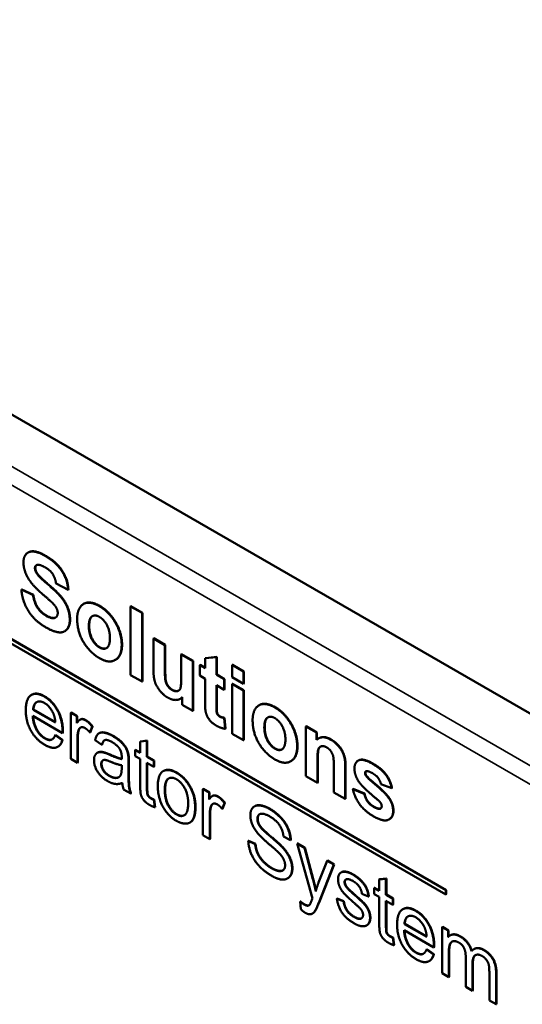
# Model space of a CAD drawing. Header units: inches. Extents: x 1 to 203, y 4 to 128.
# Tile 59 of 66: x 156 to 161, y 98 to 108. Entities that reach past the tile are written whole.
import ezdxf

# ---------------------------------------------------------------- set-up
doc = ezdxf.new("R2010")
doc.units = ezdxf.units.IN
doc.header["$LTSCALE"] = 6
doc.header["$MEASUREMENT"] = 0
doc.layers.add('Visible (ANSI)', color=7, linetype='Continuous', lineweight=50)
doc.layers.add('Visible Narrow (ANSI)', color=7, linetype='Continuous', lineweight=35)

msp = doc.modelspace()

# ---------------------------------------------------------------- linework, layer by layer
at = {"layer": 'Visible (ANSI)'}
for p, q in [((164.3824, 99.1435), (147.2458, 109.0373)), ((160.3246, 99.2401), (147.1292, 106.8584)), ((147.1292, 106.8176), (160.3246, 99.1992)), ((160.3281, 99.2421), (147.1328, 106.8604)), ((156.1632, 102.6101), (156.1597, 102.608)), ((156.2501, 102.4019), (156.2466, 102.3998)), ((156.0968, 102.2408), (156.0933, 102.2388)), ((156.21, 102.1845), (156.0933, 102.2388)), ((156.0968, 102.2408), (156.2135, 102.1865)), ((156.4388, 102.2988), (156.5586, 102.2359)), ((156.5621, 102.2379), (156.5586, 102.2359)), ((156.2135, 102.1865), (156.21, 102.1845)), ((156.7163, 102.0974), (156.7128, 102.0953)), ((157.1861, 102.0735), (157.1826, 102.0714)), ((157.2966, 102.0056), (157.1826, 102.0714)), ((157.1826, 102.0714), (157.1826, 101.3864)), ((157.1861, 102.0735), (157.3001, 102.0077)), ((157.3001, 102.0077), (157.2966, 102.0056)), ((157.3001, 102.0077), (157.3001, 101.3226)), ((157.2966, 101.3206), (157.2966, 102.0056)), ((156.5283, 101.8249), (156.5248, 101.8229)), ((157.4136, 101.7537), (157.41, 101.7516)), ((157.41, 101.7516), (157.41, 101.4378)), ((157.524, 101.6858), (157.41, 101.7516)), ((157.4136, 101.7537), (157.5275, 101.6879)), ((157.5275, 101.6879), (157.524, 101.6858)), ((157.524, 101.4577), (157.524, 101.6858)), ((157.5275, 101.6879), (157.5275, 101.4597)), ((157.0325, 101.5386), (157.029, 101.5365)), ((157.6908, 101.5936), (157.6872, 101.5916)), ((157.6872, 101.5916), (157.6872, 101.3822)), ((157.8012, 101.5258), (157.6872, 101.5916)), ((157.6908, 101.5936), (157.8047, 101.5278)), ((157.8047, 101.5278), (157.8012, 101.5258)), ((157.8012, 101.0292), (157.8012, 101.5258)), ((157.8047, 101.5278), (157.8047, 101.0313)), ((158.0381, 101.565), (157.9242, 101.5535)), ((157.9277, 101.5555), (157.9242, 101.5535)), ((157.9242, 101.5535), (157.9242, 101.4548)), ((157.9277, 101.5555), (158.0417, 101.567)), ((158.0417, 101.567), (158.0381, 101.565)), ((158.0381, 101.389), (158.0381, 101.565)), ((158.0417, 101.567), (158.0417, 101.391)), ((157.8757, 101.4869), (157.8722, 101.4848)), ((157.8722, 101.4848), (157.8722, 101.3804)), ((157.9242, 101.4548), (157.8722, 101.4848)), ((157.8757, 101.4869), (157.9242, 101.4589)), ((158.1986, 101.4889), (158.195, 101.4869)), ((158.309, 101.4211), (158.195, 101.4869)), ((158.195, 101.4869), (158.195, 101.3652)), ((158.1986, 101.4889), (158.3125, 101.4231)), ((158.3125, 101.4231), (158.309, 101.4211)), ((158.309, 101.2995), (158.309, 101.4211)), ((158.3125, 101.4231), (158.3125, 101.3015)), ((157.1826, 101.3864), (157.2966, 101.3206)), ((157.3001, 101.3226), (157.2966, 101.3206)), ((157.8722, 101.3804), (157.9242, 101.3504)), ((157.9242, 101.3504), (157.9242, 101.1337)), ((158.0417, 101.391), (158.0381, 101.389)), ((158.1159, 101.3441), (158.0381, 101.389)), ((158.0417, 101.391), (158.1194, 101.3461)), ((158.1194, 101.3461), (158.1159, 101.3441)), ((158.1159, 101.2397), (158.1159, 101.3441)), ((158.1194, 101.3461), (158.1194, 101.2417)), ((158.195, 101.3652), (158.309, 101.2995)), ((158.0381, 101.2846), (158.1159, 101.2397)), ((158.0381, 101.0846), (158.0381, 101.2846)), ((158.0417, 101.2825), (158.0417, 101.0866)), ((158.1194, 101.2417), (158.1159, 101.2397)), ((158.1986, 101.3004), (158.195, 101.2984)), ((158.309, 101.2326), (158.195, 101.2984)), ((158.195, 101.2984), (158.195, 100.8019)), ((158.1986, 101.3004), (158.3125, 101.2347)), ((158.3125, 101.3015), (158.309, 101.2995)), ((158.3125, 101.2347), (158.309, 101.2326)), ((158.309, 100.7361), (158.309, 101.2326)), ((158.3125, 101.2347), (158.3125, 100.7381)), ((156.1972, 101.1899), (156.1937, 101.1879)), ((157.6795, 101.1507), (157.676, 101.1487)), ((157.6954, 101.1645), (157.6954, 101.0903)), ((156.2142, 101.0427), (156.2106, 101.0407)), ((156.4324, 100.9126), (156.2106, 101.0407)), ((156.2142, 101.0427), (156.4321, 100.9169)), ((157.6954, 101.0903), (157.8012, 101.0292)), ((157.8047, 101.0313), (157.8012, 101.0292)), ((158.4654, 101.0876), (158.4618, 101.0855)), ((156.2069, 100.9792), (156.503, 100.8082)), ((156.5884, 101.0124), (156.5849, 101.0103)), ((156.6454, 100.9753), (156.5849, 101.0103)), ((156.5849, 101.0103), (156.5849, 100.5516)), ((156.5884, 101.0124), (156.649, 100.9774)), ((156.649, 100.9774), (156.6454, 100.9753)), ((156.6454, 100.9059), (156.6454, 100.9753)), ((156.649, 100.9774), (156.649, 100.9112)), ((156.6817, 100.9436), (156.6782, 100.9415)), ((158.1194, 100.9603), (158.1159, 100.9582)), ((158.1254, 100.8509), (158.1159, 100.9582)), ((158.1194, 100.9603), (158.1289, 100.853)), ((156.777, 100.8126), (156.8004, 100.8714)), ((156.8039, 100.8735), (156.7806, 100.8146)), ((156.8039, 100.8735), (156.8004, 100.8714)), ((158.1289, 100.853), (158.1254, 100.8509)), ((158.9338, 100.876), (158.9303, 100.8739)), ((158.9303, 100.8739), (158.9303, 100.3774)), ((159.0361, 100.8128), (158.9303, 100.8739)), ((158.9338, 100.876), (159.0396, 100.8149)), ((156.4351, 100.7903), (156.4316, 100.7882)), ((156.5013, 100.7378), (156.4316, 100.7882)), ((156.4351, 100.7903), (156.5049, 100.7399)), ((156.5049, 100.7399), (156.5013, 100.7378)), ((156.5066, 100.8103), (156.503, 100.8082)), ((156.6521, 100.5128), (156.6521, 100.753)), ((156.6557, 100.755), (156.6557, 100.5149)), ((156.7806, 100.8146), (156.777, 100.8126)), ((156.8292, 100.7381), (156.8952, 100.6898)), ((156.8702, 100.8077), (156.8667, 100.8057)), ((157.3455, 100.7313), (157.2782, 100.7233)), ((157.2818, 100.7254), (157.349, 100.7333)), ((157.349, 100.7333), (157.3455, 100.7313)), ((157.3455, 100.5712), (157.3455, 100.7313)), ((157.349, 100.7333), (157.349, 100.5732)), ((158.195, 100.8019), (158.309, 100.7361)), ((158.3125, 100.7381), (158.309, 100.7361)), ((159.0396, 100.8149), (159.0361, 100.8128)), ((159.0361, 100.7397), (159.0361, 100.8128)), ((159.0396, 100.8149), (159.0396, 100.7429)), ((159.0588, 100.756), (159.0552, 100.7539)), ((156.4601, 100.673), (156.4566, 100.6709)), ((156.8988, 100.6919), (156.8952, 100.6898)), ((157.2321, 100.6407), (157.2285, 100.6387)), ((157.2285, 100.6387), (157.2285, 100.5784)), ((157.2782, 100.61), (157.2285, 100.6387)), ((157.2321, 100.6407), (157.2782, 100.6141)), ((157.2818, 100.7254), (157.2782, 100.7233)), ((157.2782, 100.7233), (157.2782, 100.61)), ((156.5849, 100.5516), (156.6521, 100.5128)), ((156.8539, 100.613), (156.8503, 100.6109)), ((157.1619, 100.5901), (157.1584, 100.5881)), ((157.2285, 100.5784), (157.2782, 100.5497)), ((157.2782, 100.5497), (157.2782, 100.2854)), ((157.349, 100.5732), (157.3455, 100.5712)), ((157.4127, 100.5323), (157.3455, 100.5712)), ((157.349, 100.5732), (157.4163, 100.5344)), ((157.4163, 100.5344), (157.4127, 100.5323)), ((157.4163, 100.5344), (157.4163, 100.4741)), ((159.0442, 100.3116), (159.0442, 100.5366)), ((159.0478, 100.5387), (159.0478, 100.3136)), ((159.4531, 100.5345), (159.4495, 100.5324)), ((156.6557, 100.5149), (156.6521, 100.5128)), ((157.094, 100.4877), (157.0936, 100.4595)), ((157.1617, 100.4106), (157.1617, 100.5143)), ((157.1652, 100.5163), (157.1652, 100.4126)), ((157.3455, 100.5109), (157.4127, 100.4721)), ((157.3455, 100.2422), (157.3455, 100.5109)), ((157.349, 100.5088), (157.349, 100.2443)), ((157.4127, 100.4721), (157.4127, 100.5323)), ((157.4163, 100.4741), (157.4127, 100.4721)), ((158.7815, 100.5288), (158.778, 100.5267)), ((159.2084, 100.47), (159.2084, 100.2168)), ((159.3223, 100.151), (159.3223, 100.4596)), ((159.3259, 100.4616), (159.3259, 100.1531)), ((157.5102, 100.4302), (157.5067, 100.4281)), ((158.9303, 100.3774), (159.0442, 100.3116)), ((157.1128, 100.2468), (157.183, 100.2063)), ((157.9071, 100.251), (157.9035, 100.249)), ((157.9641, 100.214), (157.9035, 100.249)), ((157.9035, 100.249), (157.9035, 99.7903)), ((157.9071, 100.251), (157.9676, 100.2161)), ((159.0478, 100.3136), (159.0442, 100.3116)), ((159.4014, 100.2515), (159.3978, 100.2494)), ((159.5118, 100.2035), (159.3978, 100.2494)), ((159.4014, 100.2515), (159.5153, 100.2055)), ((159.6773, 100.299), (159.7845, 100.2601)), ((159.788, 100.2622), (159.7845, 100.2601)), ((157.1865, 100.2084), (157.183, 100.2063)), ((157.4163, 100.1452), (157.4127, 100.1431)), ((157.4223, 100.0686), (157.4127, 100.1431)), ((157.4163, 100.1452), (157.4259, 100.0707)), ((157.9676, 100.2161), (157.9641, 100.214)), ((157.9641, 100.1446), (157.9641, 100.214)), ((157.9676, 100.2161), (157.9676, 100.1499)), ((158.0004, 100.1823), (157.9968, 100.1802)), ((159.2084, 100.2168), (159.3223, 100.151)), ((159.3259, 100.1531), (159.3223, 100.151)), ((159.5153, 100.2055), (159.5118, 100.2035)), ((157.4259, 100.0707), (157.4223, 100.0686)), ((158.0957, 100.0513), (158.1191, 100.1101)), ((158.0992, 100.0533), (158.0957, 100.0513)), ((158.1226, 100.1121), (158.0992, 100.0533)), ((158.1226, 100.1121), (158.1191, 100.1101)), ((158.4202, 100.0794), (158.4167, 100.0774)), ((157.9708, 99.7515), (157.9708, 99.9917)), ((157.9743, 99.9937), (157.9743, 99.7535)), ((159.7628, 99.9492), (159.7593, 99.9472)), ((157.7766, 99.9178), (157.773, 99.9158)), ((157.9035, 99.7903), (157.9708, 99.7515)), ((157.9743, 99.7535), (157.9708, 99.7515)), ((158.7063, 99.7754), (158.7757, 99.7416)), ((158.359, 99.735), (158.3555, 99.7329)), ((158.424, 99.7001), (158.3555, 99.7329)), ((158.359, 99.735), (158.4275, 99.7022)), ((158.4275, 99.7022), (158.424, 99.7001)), ((158.7792, 99.7437), (158.7757, 99.7416)), ((158.8477, 99.708), (158.8442, 99.7059)), ((158.8442, 99.7059), (158.9949, 99.1597)), ((158.9168, 99.664), (158.8442, 99.7059)), ((158.8477, 99.708), (158.9204, 99.666)), ((158.9204, 99.666), (158.9168, 99.664)), ((158.9991, 99.3517), (158.9168, 99.664)), ((158.9204, 99.666), (159.0027, 99.3537)), ((159.1407, 99.5347), (159.0559, 99.3165)), ((159.0572, 99.1161), (159.208, 99.4959)), ((159.2115, 99.4979), (159.0607, 99.1181)), ((159.1443, 99.5367), (159.1407, 99.5347)), ((159.208, 99.4959), (159.1407, 99.5347)), ((159.1443, 99.5367), (159.2115, 99.4979)), ((159.2115, 99.4979), (159.208, 99.4959)), ((158.7504, 99.3605), (158.7468, 99.3585)), ((159.2845, 99.4205), (159.281, 99.4184)), ((159.728, 99.3558), (159.6607, 99.3478)), ((159.6643, 99.3498), (159.7315, 99.3578)), ((159.7315, 99.3578), (159.728, 99.3558)), ((159.728, 99.1956), (159.728, 99.3558)), ((159.7315, 99.3578), (159.7315, 99.1977)), ((159.3268, 99.2915), (159.3233, 99.2894)), ((159.6146, 99.2652), (159.611, 99.2632)), ((159.611, 99.2632), (159.611, 99.2029)), ((159.6607, 99.2345), (159.611, 99.2632)), ((159.6146, 99.2652), (159.6607, 99.2385)), ((159.6643, 99.3498), (159.6607, 99.3478)), ((159.6607, 99.3478), (159.6607, 99.2345)), ((159.3527, 99.2558), (159.3491, 99.2538)), ((159.4878, 99.2055), (159.5538, 99.1776)), ((159.5574, 99.1796), (159.5538, 99.1776)), ((159.611, 99.2029), (159.6607, 99.1742)), ((159.6607, 99.1742), (159.6607, 98.9099)), ((159.7315, 99.1977), (159.728, 99.1956)), ((159.7952, 99.1568), (159.728, 99.1956)), ((159.7315, 99.1977), (159.7988, 99.1589)), ((159.7988, 99.1589), (159.7952, 99.1568)), ((159.7988, 99.1589), (159.7988, 99.0986)), ((160.3281, 99.2421), (160.3246, 99.2401)), ((160.3246, 99.1992), (160.3246, 99.2401)), ((160.3281, 99.2013), (160.3246, 99.1992)), ((160.3281, 99.2013), (160.3281, 99.2421)), ((158.8757, 99.1299), (158.8721, 99.1279)), ((158.8721, 99.1279), (158.8797, 99.0507)), ((159.242, 99.1586), (159.2385, 99.1566)), ((159.3049, 99.1303), (159.2385, 99.1566)), ((159.242, 99.1586), (159.3084, 99.1323)), ((159.3084, 99.1323), (159.3049, 99.1303)), ((159.728, 99.1354), (159.7952, 99.0965)), ((159.728, 98.8667), (159.728, 99.1354)), ((159.7315, 99.1333), (159.7315, 98.8687)), ((159.7952, 99.0965), (159.7952, 99.1568)), ((159.7988, 99.0986), (159.7952, 99.0965)), ((158.9971, 99.0096), (158.9936, 99.0076)), ((159.8984, 99.053), (159.8948, 99.051)), ((159.5382, 98.8918), (159.5346, 98.8897)), ((159.9153, 98.9059), (159.9118, 98.9038)), ((160.1336, 98.7758), (159.9118, 98.9038)), ((159.9153, 98.9059), (160.1332, 98.7801)), ((160.2904, 98.875), (160.2869, 98.873)), ((160.347, 98.8383), (160.2869, 98.873)), ((160.2869, 98.873), (160.2869, 98.4143)), ((160.2904, 98.875), (160.3505, 98.8403)), ((159.7988, 98.7696), (159.7952, 98.7676)), ((159.8048, 98.6931), (159.7952, 98.7676)), ((159.7988, 98.7696), (159.8084, 98.6951)), ((159.908, 98.8424), (160.2042, 98.6714)), ((160.3505, 98.8403), (160.347, 98.8383)), ((160.347, 98.7736), (160.347, 98.8383)), ((160.3505, 98.8403), (160.3505, 98.7776)), ((160.3695, 98.792), (160.366, 98.7899)), ((159.8084, 98.6951), (159.8048, 98.6931)), ((160.2077, 98.6734), (160.2042, 98.6714)), ((160.1363, 98.6534), (160.1327, 98.6514)), ((160.2025, 98.601), (160.1327, 98.6514)), ((160.1363, 98.6534), (160.206, 98.603)), ((160.206, 98.603), (160.2025, 98.601)), ((160.3541, 98.3755), (160.3541, 98.6133)), ((160.3576, 98.6153), (160.3576, 98.3775)), ((160.5229, 98.5756), (160.5229, 98.2781)), ((160.6064, 98.6549), (160.6028, 98.6529)), ((160.1613, 98.5361), (160.1577, 98.5341)), ((160.5901, 98.2392), (160.5901, 98.5055)), ((160.5936, 98.5075), (160.5936, 98.2413)), ((160.2869, 98.4143), (160.3541, 98.3755)), ((160.3576, 98.3775), (160.3541, 98.3755)), ((160.758, 98.4312), (160.758, 98.1423)), ((160.8253, 98.1035), (160.8253, 98.4179)), ((160.8288, 98.42), (160.8288, 98.1055)), ((160.5229, 98.2781), (160.5901, 98.2392)), ((160.5936, 98.2413), (160.5901, 98.2392)), ((160.758, 98.1423), (160.8253, 98.1035)), ((160.8288, 98.1055), (160.8253, 98.1035))]:
    msp.add_line(p, q, dxfattribs=at)
for points in [[(156.3311, 102.5745), (156.2629, 102.6139), (156.1661, 102.6223), (156.1145, 102.5612), (156.1145, 102.5085)], [(156.1145, 102.5085), (156.1145, 102.4275), (156.1693, 102.3395)], [(156.5586, 102.2359), (156.5559, 102.332), (156.4428, 102.51), (156.3311, 102.5745)], [(156.3347, 102.5765), (156.4464, 102.5121), (156.5594, 102.334), (156.5621, 102.2379)], [(156.2289, 102.4518), (156.2289, 102.4784), (156.2479, 102.4837)], [(156.2466, 102.3998), (156.2289, 102.4278), (156.2289, 102.4518)], [(156.2436, 102.4821), (156.2325, 102.4742), (156.2325, 102.4538)], [(156.2325, 102.4538), (156.2325, 102.4298), (156.2501, 102.4019)], [(156.5758, 101.9362), (156.5758, 102.0015), (156.5283, 102.1171), (156.4446, 102.2161), (156.2696, 102.3646), (156.2466, 102.3998)], [(156.2479, 102.4837), (156.2773, 102.4912), (156.3298, 102.4609)], [(156.2501, 102.4019), (156.2732, 102.3666), (156.4482, 102.2181), (156.5318, 102.1192), (156.5793, 102.0035), (156.5793, 101.9382)], [(156.3298, 102.4609), (156.3804, 102.4317), (156.4311, 102.356), (156.4388, 102.2988)], [(156.1693, 102.3395), (156.2081, 102.2769), (156.3045, 102.1936)], [(156.0933, 102.2388), (156.1051, 102.1166), (156.2258, 101.9268), (156.3384, 101.8618)], [(156.3393, 101.9782), (156.285, 102.0096), (156.2204, 102.1106), (156.21, 102.1845)], [(156.2135, 102.1865), (156.2239, 102.1126), (156.2886, 102.0116), (156.3428, 101.9803)], [(156.3045, 102.1936), (156.3795, 102.1289), (156.4003, 102.1085)], [(156.4003, 102.1085), (156.4311, 102.0782), (156.4559, 102.0299), (156.4559, 102.0054)], [(156.871, 102.0738), (156.8077, 102.1103), (156.7055, 102.1051), (156.6495, 102.0148), (156.6495, 101.9495)], [(157.0935, 101.6874), (157.0935, 101.7991), (156.9687, 102.0174), (156.871, 102.0738)], [(156.8746, 102.0758), (156.9723, 102.0194), (157.0971, 101.8012), (157.0971, 101.6894)], [(156.3384, 101.8618), (156.4157, 101.8171), (156.5193, 101.8075), (156.5758, 101.8777), (156.5758, 101.9362)], [(156.4559, 102.0054), (156.4559, 101.9673), (156.3972, 101.9448), (156.3393, 101.9782)], [(156.6495, 101.9495), (156.6495, 101.8639), (156.7055, 101.7125), (156.8127, 101.589), (156.872, 101.5548)], [(156.7661, 101.8754), (156.7661, 101.949), (156.8267, 101.9923), (156.8715, 101.9665)], [(156.8715, 101.9665), (156.9163, 101.9406), (156.9764, 101.8276), (156.9764, 101.7545)], [(156.8715, 101.6621), (156.8267, 101.6879), (156.7661, 101.8012), (156.7661, 101.8754)], [(156.7697, 101.8774), (156.7697, 101.8033), (156.8303, 101.69), (156.875, 101.6641)], [(156.9764, 101.7545), (156.9764, 101.6798), (156.9163, 101.6362), (156.8715, 101.6621)], [(156.872, 101.5548), (156.9674, 101.4997), (157.0935, 101.5751), (157.0935, 101.6874)], [(156.875, 101.6641), (156.915, 101.641), (156.9432, 101.6559)], [(157.41, 101.4378), (157.41, 101.3673), (157.4408, 101.2702), (157.5095, 101.1867), (157.5529, 101.1616)], [(157.595, 101.2376), (157.5697, 101.2522), (157.5367, 101.2989), (157.524, 101.3532), (157.524, 101.4577)], [(157.5275, 101.4597), (157.5275, 101.3553), (157.5402, 101.301), (157.5732, 101.2542), (157.5985, 101.2396)], [(157.6872, 101.3822), (157.6872, 101.2757), (157.6701, 101.2313), (157.6244, 101.2206), (157.595, 101.2376)], [(156.323, 101.1716), (156.2407, 101.2192), (156.1375, 101.1509), (156.1375, 101.0352)], [(156.1972, 101.1899), (156.2478, 101.2191), (156.3265, 101.1737)], [(156.2106, 101.0407), (156.214, 101.0991), (156.277, 101.1345), (156.3234, 101.1077)], [(156.5034, 100.8287), (156.5034, 100.9421), (156.4024, 101.1258), (156.323, 101.1716)], [(156.3265, 101.1737), (156.4059, 101.1279), (156.507, 100.9441), (156.507, 100.8308)], [(157.5529, 101.1616), (157.5954, 101.1371), (157.6719, 101.1384), (157.6954, 101.1645)], [(157.6954, 101.1628), (157.6881, 101.1557), (157.6795, 101.1507)], [(157.9242, 101.1337), (157.9242, 101.0642), (157.9278, 101.0392)], [(156.1375, 101.0352), (156.1375, 100.9237), (156.2395, 100.7409), (156.3268, 100.6905)], [(156.2468, 101.1175), (156.2174, 101.099), (156.2142, 101.0427)], [(156.3234, 101.1077), (156.3748, 101.0781), (156.4069, 101.0147)], [(157.9278, 101.0392), (157.9323, 101.0042), (157.9554, 100.9533), (158.0047, 100.9008), (158.0354, 100.883)], [(158.0698, 100.9723), (158.0585, 100.9789), (158.0427, 101.0011), (158.0381, 101.024), (158.0381, 101.0846)], [(158.0417, 101.0866), (158.0417, 101.0261), (158.0462, 101.0031), (158.062, 100.9809), (158.0733, 100.9744)], [(158.6201, 101.064), (158.5568, 101.1005), (158.4546, 101.0953), (158.3985, 101.005), (158.3985, 100.9397)], [(158.8426, 100.6776), (158.8426, 100.7893), (158.7178, 101.0076), (158.6201, 101.064)], [(158.6236, 101.066), (158.7213, 101.0096), (158.8461, 100.7914), (158.8461, 100.6796)], [(156.3268, 100.7542), (156.277, 100.7829), (156.2106, 100.9013), (156.2069, 100.9792)], [(156.4069, 101.0147), (156.4278, 100.9732), (156.4324, 100.9126)], [(156.7315, 100.9358), (156.7077, 100.9495), (156.6684, 100.9413), (156.6454, 100.9059)], [(156.8004, 100.8714), (156.7653, 100.9163), (156.7315, 100.9358)], [(156.735, 100.9378), (156.7689, 100.9183), (156.8039, 100.8735)], [(158.1159, 100.9582), (158.0856, 100.9632), (158.0698, 100.9723)], [(158.0733, 100.9744), (158.0891, 100.9652), (158.1194, 100.9603)], [(158.3985, 100.9397), (158.3985, 100.8541), (158.4546, 100.7027), (158.5618, 100.5792), (158.621, 100.545)], [(158.5152, 100.8656), (158.5152, 100.9392), (158.5758, 100.9825), (158.6205, 100.9567)], [(158.6205, 100.9567), (158.6653, 100.9308), (158.7254, 100.8178), (158.7254, 100.7447)], [(156.503, 100.8082), (156.5034, 100.822), (156.5034, 100.8287)], [(156.507, 100.8308), (156.507, 100.824), (156.5066, 100.8103)], [(156.6521, 100.753), (156.6521, 100.8022), (156.6634, 100.8372)], [(156.6669, 100.8392), (156.6557, 100.8042), (156.6557, 100.755)], [(156.6634, 100.8372), (156.6709, 100.8598), (156.7056, 100.8707), (156.7277, 100.8579)], [(156.6835, 100.8634), (156.6725, 100.856), (156.6669, 100.8392)], [(156.7277, 100.8579), (156.7524, 100.8437), (156.777, 100.8126)], [(158.0354, 100.883), (158.0856, 100.8541), (158.1254, 100.8509)], [(158.6205, 100.6523), (158.5758, 100.6781), (158.5152, 100.7914), (158.5152, 100.8656)], [(158.5187, 100.8676), (158.5187, 100.7935), (158.5793, 100.6802), (158.6241, 100.6543)], [(156.4316, 100.7882), (156.4161, 100.7479), (156.3639, 100.7327), (156.3268, 100.7542)], [(156.3268, 100.6905), (156.3957, 100.6508), (156.4846, 100.677), (156.5013, 100.7378)], [(156.5049, 100.7399), (156.4915, 100.6911), (156.4601, 100.673)], [(157.008, 100.7762), (156.957, 100.8056), (156.8794, 100.8181), (156.838, 100.7817), (156.8292, 100.7381)], [(156.8952, 100.6898), (156.9061, 100.7323), (156.9512, 100.7448), (156.9984, 100.7176)], [(156.9236, 100.7366), (156.9074, 100.7258), (156.8988, 100.6919)], [(157.1584, 100.5881), (157.1525, 100.6233), (157.1224, 100.6826), (157.059, 100.7467), (157.008, 100.7762)], [(157.0115, 100.7782), (157.0625, 100.7488), (157.126, 100.6846), (157.1561, 100.6253), (157.1619, 100.5901)], [(158.7254, 100.7447), (158.7254, 100.67), (158.6653, 100.6264), (158.6205, 100.6523)], [(159.1776, 100.7421), (159.0922, 100.7914), (159.0361, 100.7397)], [(159.0588, 100.756), (159.1097, 100.7854), (159.1812, 100.7441)], [(159.3223, 100.4596), (159.3223, 100.517), (159.3097, 100.586), (159.278, 100.6528), (159.2156, 100.7201), (159.1776, 100.7421)], [(159.1812, 100.7441), (159.2191, 100.7222), (159.2815, 100.6548), (159.3132, 100.588), (159.3259, 100.5191), (159.3259, 100.4616)], [(156.9984, 100.7176), (157.0494, 100.6881), (157.0748, 100.6469)], [(157.0748, 100.6469), (157.094, 100.6165), (157.094, 100.5688)], [(158.621, 100.545), (158.7164, 100.4899), (158.8426, 100.5653), (158.8426, 100.6776)], [(158.6241, 100.6543), (158.664, 100.6312), (158.6923, 100.6461)], [(159.0442, 100.5366), (159.0442, 100.6196), (159.0614, 100.6713), (159.1084, 100.6818), (159.1378, 100.6648)], [(159.1378, 100.6648), (159.1609, 100.6515), (159.1939, 100.6063), (159.2084, 100.5504), (159.2084, 100.47)], [(156.914, 100.6139), (156.8869, 100.6213), (156.8443, 100.6122), (156.8175, 100.5721), (156.8175, 100.5384)], [(156.8175, 100.5384), (156.8175, 100.481), (156.8877, 100.3667), (156.9533, 100.3288)], [(156.8894, 100.4988), (156.8894, 100.5191), (156.9082, 100.5415), (156.9424, 100.5391), (156.9842, 100.5217)], [(156.9738, 100.5914), (156.9337, 100.6088), (156.914, 100.6139)], [(156.9176, 100.6159), (156.9372, 100.6108), (156.9773, 100.5935)], [(157.0936, 100.5487), (157.0552, 100.5555), (156.9738, 100.5914)], [(156.9773, 100.5935), (157.0552, 100.5591), (157.0937, 100.5514)], [(157.094, 100.5688), (157.094, 100.5644), (157.0936, 100.5487)], [(157.1617, 100.5143), (157.1617, 100.5659), (157.1584, 100.5881)], [(157.1619, 100.5901), (157.1652, 100.5679), (157.1652, 100.5163)], [(159.5945, 100.5014), (159.5018, 100.5549), (159.4137, 100.5181), (159.4137, 100.4533)], [(156.9692, 100.3804), (156.9299, 100.4031), (156.8894, 100.468), (156.8894, 100.4988)], [(156.8929, 100.5009), (156.8929, 100.47), (156.9334, 100.4051), (156.9727, 100.3825)], [(156.9842, 100.5217), (157.0573, 100.4916), (157.094, 100.4877)], [(157.0936, 100.4595), (157.0936, 100.4084), (157.0828, 100.3881)], [(157.6395, 100.4115), (157.566, 100.454), (157.5151, 100.4323)], [(157.5186, 100.4343), (157.5696, 100.456), (157.6431, 100.4136)], [(159.4137, 100.4533), (159.4137, 100.3823), (159.4648, 100.3126)], [(159.7845, 100.2601), (159.7682, 100.3348), (159.6827, 100.4505), (159.5945, 100.5014)], [(159.5981, 100.5034), (159.6863, 100.4525), (159.7717, 100.3368), (159.788, 100.2622)], [(157.0828, 100.3881), (157.0686, 100.3621), (157.008, 100.358), (156.9692, 100.3804)], [(157.183, 100.2063), (157.1705, 100.2401), (157.1617, 100.3025), (157.1617, 100.4106)], [(157.1652, 100.4126), (157.1652, 100.3046), (157.174, 100.2421), (157.1865, 100.2084)], [(157.5151, 100.4323), (157.4537, 100.4065), (157.4537, 100.2796)], [(157.5102, 100.4302), (157.5143, 100.4325), (157.5186, 100.4343)], [(157.523, 100.2391), (157.523, 100.3274), (157.5894, 100.3763), (157.6395, 100.3474)], [(157.8254, 100.0713), (157.8254, 100.1803), (157.7214, 100.3643), (157.6395, 100.4115)], [(157.6395, 100.3474), (157.6893, 100.3187), (157.7561, 100.1923), (157.7561, 100.1074)], [(157.6431, 100.4136), (157.7249, 100.3663), (157.829, 100.1823), (157.829, 100.0733)], [(159.5195, 100.409), (159.5195, 100.4257), (159.5326, 100.428)], [(159.5308, 100.3789), (159.5195, 100.3954), (159.5195, 100.409)], [(159.529, 100.427), (159.523, 100.4222), (159.523, 100.411)], [(159.523, 100.411), (159.523, 100.3974), (159.5343, 100.381)], [(159.7632, 100.1492), (159.7275, 100.2048), (159.5462, 100.357), (159.5308, 100.3789)], [(159.5326, 100.428), (159.5516, 100.4317), (159.5963, 100.4058)], [(159.5343, 100.381), (159.5497, 100.359), (159.731, 100.2068), (159.7667, 100.1512)], [(159.5963, 100.4058), (159.6321, 100.3852), (159.6705, 100.3322), (159.6773, 100.299)], [(156.9533, 100.3288), (156.993, 100.3059), (157.0619, 100.296), (157.0995, 100.311)], [(157.0995, 100.311), (157.1024, 100.277), (157.1128, 100.2468)], [(157.2782, 100.2854), (157.2782, 100.2155), (157.2945, 100.1627), (157.3351, 100.1123), (157.3714, 100.0913)], [(157.3835, 100.1566), (157.3685, 100.1653), (157.3526, 100.1856), (157.3455, 100.209), (157.3455, 100.2422)], [(157.349, 100.2443), (157.349, 100.211), (157.3561, 100.1876), (157.372, 100.1674), (157.387, 100.1587)], [(157.4537, 100.2796), (157.4537, 100.1634), (157.5564, 99.9806), (157.6395, 99.9326)], [(157.6395, 99.9963), (157.5894, 100.0252), (157.523, 100.1513), (157.523, 100.2391)], [(157.5265, 100.2411), (157.5265, 100.1534), (157.593, 100.0272), (157.6431, 99.9983)], [(159.3978, 100.2494), (159.4137, 100.1698), (159.5159, 100.0283), (159.6036, 99.9777)], [(159.4648, 100.3126), (159.5014, 100.2622), (159.6389, 100.1479)], [(157.4127, 100.1431), (157.3944, 100.1504), (157.3835, 100.1566)], [(157.387, 100.1587), (157.3979, 100.1524), (157.4163, 100.1452)], [(158.0501, 100.1745), (158.0263, 100.1882), (157.9871, 100.18), (157.9641, 100.1446)], [(158.1191, 100.1101), (158.084, 100.1549), (158.0501, 100.1745)], [(158.0537, 100.1765), (158.0875, 100.157), (158.1226, 100.1121)], [(159.6036, 100.0727), (159.5638, 100.0957), (159.519, 100.1612), (159.5118, 100.2035)], [(159.5153, 100.2055), (159.5226, 100.1632), (159.5673, 100.0977), (159.6071, 100.0747)], [(159.6389, 100.1479), (159.6682, 100.1231), (159.6768, 100.1087)], [(159.7989, 100.0309), (159.7989, 100.0936), (159.7632, 100.1492)], [(159.7667, 100.1512), (159.8025, 100.0956), (159.8025, 100.033)], [(157.3714, 100.0913), (157.3939, 100.0783), (157.4223, 100.0686)], [(157.7561, 100.1074), (157.7561, 100.0172), (157.6897, 99.9673), (157.6395, 99.9963)], [(157.6395, 99.9326), (157.6918, 99.9025), (157.7795, 99.9078), (157.8254, 99.983), (157.8254, 100.0713)], [(157.9708, 99.9917), (157.9708, 100.0409), (157.9821, 100.0758)], [(157.9856, 100.0779), (157.9743, 100.0429), (157.9743, 99.9937)], [(157.9821, 100.0758), (157.9896, 100.0985), (158.0242, 100.1094), (158.0464, 100.0966)], [(158.0022, 100.102), (157.9912, 100.0947), (157.9856, 100.0779)], [(158.0464, 100.0966), (158.071, 100.0824), (158.0957, 100.0513)], [(158.5693, 100.0498), (158.5138, 100.0819), (158.4231, 100.0908), (158.3759, 100.0351), (158.3759, 99.9869)], [(158.7757, 99.7416), (158.774, 99.798), (158.7234, 99.9155), (158.6303, 100.0146), (158.5693, 100.0498)], [(158.5729, 100.0518), (158.6338, 100.0166), (158.727, 99.9175), (158.7775, 99.8001), (158.7792, 99.7437)], [(159.6701, 100.0531), (159.6479, 100.0471), (159.6036, 100.0727)], [(159.6071, 100.0747), (159.6514, 100.0492), (159.6736, 100.0552)], [(159.685, 100.0795), (159.685, 100.0576), (159.6701, 100.0531)], [(159.6736, 100.0552), (159.6749, 100.0556), (159.6761, 100.0561)], [(159.6768, 100.1087), (159.685, 100.0941), (159.685, 100.0795)], [(157.6431, 99.9983), (157.6874, 99.9727), (157.7185, 99.9893)], [(158.3759, 99.9869), (158.3759, 99.9435), (158.4144, 99.8509), (158.4536, 99.8046)], [(158.4457, 99.9524), (158.4457, 99.9914), (158.5063, 100.0124), (158.5722, 99.9743)], [(158.467, 99.8836), (158.4457, 99.9181), (158.4457, 99.9524)], [(158.4693, 99.9991), (158.4492, 99.9862), (158.4492, 99.9544)], [(158.4492, 99.9544), (158.4492, 99.9202), (158.4705, 99.8857)], [(158.5722, 99.9743), (158.6357, 99.9377), (158.7009, 99.8388), (158.7063, 99.7754)], [(159.6036, 99.9777), (159.7003, 99.9218), (159.7989, 99.963), (159.7989, 100.0309)], [(159.8025, 100.033), (159.8025, 99.9721), (159.7628, 99.9492)], [(158.6988, 99.6644), (158.6658, 99.7009), (158.4883, 99.8496), (158.467, 99.8836)], [(158.4705, 99.8857), (158.4918, 99.8517), (158.6693, 99.7029), (158.7023, 99.6665)], [(158.4536, 99.8046), (158.4841, 99.7681), (158.6357, 99.6386), (158.6579, 99.6157)], [(158.3555, 99.7329), (158.3571, 99.6683), (158.4144, 99.5349), (158.5146, 99.4269), (158.5894, 99.3837)], [(158.586, 99.4604), (158.5392, 99.4874), (158.4645, 99.5682), (158.429, 99.6495), (158.424, 99.7001)], [(158.4275, 99.7022), (158.4325, 99.6515), (158.468, 99.5703), (158.5428, 99.4895), (158.5896, 99.4625)], [(158.792, 99.4563), (158.792, 99.507), (158.7464, 99.6114), (158.6988, 99.6644)], [(158.7023, 99.6665), (158.75, 99.6134), (158.7955, 99.509), (158.7955, 99.4584)], [(158.6579, 99.6157), (158.6925, 99.5808), (158.7222, 99.5193), (158.7222, 99.4894)], [(158.7222, 99.4894), (158.7222, 99.4599), (158.6913, 99.4281), (158.6274, 99.4366), (158.586, 99.4604)], [(158.5894, 99.3837), (158.6478, 99.35), (158.7418, 99.3454), (158.792, 99.4057), (158.792, 99.4563)], [(159.2948, 99.424), (159.274, 99.4187), (159.2497, 99.3806), (159.2497, 99.3497)], [(159.2845, 99.4205), (159.2909, 99.4241), (159.2984, 99.4261)], [(159.3963, 99.3972), (159.365, 99.4153), (159.3107, 99.4284), (159.2948, 99.424)], [(159.2984, 99.4261), (159.3143, 99.4304), (159.3686, 99.4174), (159.3999, 99.3993)], [(159.5538, 99.1776), (159.5475, 99.2255), (159.5137, 99.2981), (159.4431, 99.3702), (159.3963, 99.3972)], [(159.3999, 99.3993), (159.4467, 99.3723), (159.5173, 99.3002), (159.5511, 99.2276), (159.5574, 99.1796)], [(159.0279, 99.2294), (159.0154, 99.2921), (158.9991, 99.3517)], [(159.0027, 99.3537), (159.0181, 99.2972), (159.0302, 99.2379)], [(159.0559, 99.3165), (159.0396, 99.2747), (159.0279, 99.2294)], [(159.2497, 99.3497), (159.2497, 99.3165), (159.2794, 99.2434), (159.3366, 99.179), (159.4105, 99.1146)], [(159.3149, 99.3213), (159.3149, 99.3449), (159.3546, 99.3577), (159.4009, 99.3309)], [(159.3233, 99.2894), (159.3149, 99.3063), (159.3149, 99.3213)], [(159.3302, 99.3495), (159.3184, 99.3415), (159.3184, 99.3233)], [(159.3184, 99.3233), (159.3184, 99.3084), (159.3268, 99.2915)], [(159.3491, 99.2538), (159.3312, 99.2723), (159.3233, 99.2894)], [(159.3268, 99.2915), (159.3347, 99.2744), (159.3527, 99.2558)], [(159.4009, 99.3309), (159.4402, 99.3083), (159.4832, 99.2439), (159.4878, 99.2055)], [(158.9949, 99.1597), (158.9908, 99.1496), (158.9891, 99.1443)], [(159.4085, 99.1993), (159.3592, 99.2436), (159.3491, 99.2538)], [(159.3527, 99.2558), (159.3627, 99.2457), (159.412, 99.2013)], [(159.5689, 98.9634), (159.5689, 99.0034), (159.5367, 99.0755), (159.4799, 99.1363), (159.4085, 99.1993)], [(159.412, 99.2013), (159.4834, 99.1384), (159.5402, 99.0776), (159.5724, 99.0055), (159.5724, 98.9655)], [(158.9106, 99.0989), (158.8943, 99.1083), (158.8721, 99.1279)], [(158.8757, 99.1299), (158.8978, 99.1104), (158.9141, 99.101)], [(158.9686, 99.0982), (158.9599, 99.0878), (158.9331, 99.0859), (158.9106, 99.0989)], [(158.9891, 99.1443), (158.9749, 99.1062), (158.9686, 99.0982)], [(159.0196, 99.0341), (159.033, 99.0548), (159.0572, 99.1161)], [(159.0607, 99.1181), (159.0365, 99.0568), (159.0231, 99.0361)], [(159.2385, 99.1566), (159.2497, 99.0772), (159.3312, 98.9559), (159.4085, 98.9113)], [(159.408, 98.9752), (159.3617, 99.002), (159.3103, 99.0809), (159.3049, 99.1303)], [(159.3084, 99.1323), (159.3138, 99.0829), (159.3652, 99.004), (159.4116, 98.9773)], [(159.4105, 99.1146), (159.4657, 99.0669), (159.4795, 99.0488)], [(160.0241, 99.0348), (159.9418, 99.0823), (159.8387, 99.0141), (159.8387, 98.8983)], [(159.8984, 99.053), (159.949, 99.0823), (160.0277, 99.0368)], [(158.8797, 99.0507), (158.9035, 99.0273), (158.9231, 99.016)], [(158.9231, 99.016), (158.9553, 98.9974), (159.0016, 99.0063), (159.0196, 99.0341)], [(159.0231, 99.0361), (159.0113, 99.0178), (158.9971, 99.0096)], [(159.4995, 98.9957), (159.4995, 98.9663), (159.4544, 98.9485), (159.408, 98.9752)], [(159.4085, 98.9113), (159.4552, 98.8843), (159.5296, 98.879), (159.5689, 98.9248), (159.5689, 98.9634)], [(159.4795, 99.0488), (159.4995, 99.0218), (159.4995, 98.9957)], [(159.9118, 98.9038), (159.9151, 98.9622), (159.9782, 98.9977), (160.0245, 98.9709)], [(159.9479, 98.9806), (159.9185, 98.9621), (159.9153, 98.9059)], [(160.2046, 98.6919), (160.2046, 98.8052), (160.1035, 98.989), (160.0241, 99.0348)], [(160.0245, 98.9709), (160.0759, 98.9412), (160.1081, 98.8778)], [(160.0277, 99.0368), (160.107, 98.991), (160.2081, 98.8073), (160.2081, 98.6939)], [(159.6607, 98.9099), (159.6607, 98.8399), (159.677, 98.7871), (159.7175, 98.7367), (159.7539, 98.7157)], [(159.766, 98.7811), (159.751, 98.7898), (159.7351, 98.81), (159.728, 98.8334), (159.728, 98.8667)], [(159.7315, 98.8687), (159.7315, 98.8355), (159.7386, 98.8121), (159.7545, 98.7918), (159.7695, 98.7831)], [(159.8387, 98.8983), (159.8387, 98.7869), (159.9406, 98.6041), (160.0279, 98.5537)], [(160.1081, 98.8778), (160.129, 98.8363), (160.1336, 98.7758)], [(159.7952, 98.7676), (159.7769, 98.7748), (159.766, 98.7811)], [(159.7695, 98.7831), (159.7804, 98.7769), (159.7988, 98.7696)], [(160.0279, 98.6174), (159.9782, 98.6461), (159.9118, 98.7645), (159.908, 98.8424)], [(160.4673, 98.7789), (160.4276, 98.8018), (160.3658, 98.7965), (160.347, 98.7736)], [(160.5797, 98.6335), (160.568, 98.6784), (160.5116, 98.7534), (160.4673, 98.7789)], [(159.7539, 98.7157), (159.7764, 98.7027), (159.8048, 98.6931)], [(160.2042, 98.6714), (160.2046, 98.6851), (160.2046, 98.6919)], [(160.2081, 98.6939), (160.2081, 98.6872), (160.2077, 98.6734)], [(160.3541, 98.6133), (160.3541, 98.676), (160.3758, 98.7295), (160.4239, 98.7365), (160.4523, 98.7201)], [(160.4523, 98.7201), (160.4899, 98.6984), (160.5229, 98.6277), (160.5229, 98.5756)], [(160.1327, 98.6514), (160.1173, 98.6111), (160.0651, 98.5959), (160.0279, 98.6174)], [(160.0279, 98.5537), (160.0968, 98.5139), (160.1858, 98.5402), (160.2025, 98.601)], [(160.206, 98.603), (160.1926, 98.5542), (160.1613, 98.5361)], [(160.7025, 98.6432), (160.6269, 98.6868), (160.5797, 98.6335)], [(160.5901, 98.5055), (160.5901, 98.5764), (160.6452, 98.6087), (160.6874, 98.5843)], [(160.6198, 98.5937), (160.5936, 98.5766), (160.5936, 98.5075)], [(160.6064, 98.6549), (160.6478, 98.6788), (160.706, 98.6452)], [(160.6874, 98.5843), (160.7104, 98.5711), (160.7446, 98.5262), (160.758, 98.4775), (160.758, 98.4312)], [(160.8253, 98.4179), (160.8253, 98.4965), (160.7614, 98.6092), (160.7025, 98.6432)], [(160.706, 98.6452), (160.7649, 98.6112), (160.8288, 98.4986), (160.8288, 98.42)]]:
    msp.add_open_spline(points, degree=2, dxfattribs=at)
for points, knots in [([(156.1632, 102.6101), (156.1855, 102.623), (156.2664, 102.616), (156.3347, 102.5765)], [1.327869, 1.327869, 1.327869, 2, 3, 3, 3]), ([(156.7163, 102.0974), (156.7356, 102.1085), (156.8113, 102.1124), (156.8746, 102.0758)], [1.518692, 1.518692, 1.518692, 2, 3, 3, 3]), ([(156.3428, 101.9803), (156.4007, 101.9469), (156.4329, 101.9592), (156.4355, 101.9605)], [0, 0, 0, 1, 1.096348, 1.096348, 1.096348]), ([(156.5793, 101.9382), (156.5793, 101.8798), (156.5411, 101.8323), (156.5283, 101.8249)], [0, 0, 0, 1, 1.35122, 1.35122, 1.35122]), ([(156.8028, 101.9746), (156.8014, 101.9737), (156.7697, 101.951), (156.7697, 101.8774)], [0.953403, 0.953403, 0.953403, 1, 2, 2, 2]), ([(157.0971, 101.6894), (157.0971, 101.5772), (157.0332, 101.539), (157.0325, 101.5386)], [0, 0, 0, 1, 1.01171, 1.01171, 1.01171]), ([(157.5985, 101.2396), (157.6279, 101.2227), (157.6568, 101.2294), (157.6618, 101.232)], [0, 0, 0, 1, 1.264421, 1.264421, 1.264421]), ([(158.4654, 101.0876), (158.4846, 101.0987), (158.5603, 101.1026), (158.6236, 101.066)], [1.518692, 1.518692, 1.518692, 2, 3, 3, 3]), ([(156.2106, 100.977), (156.2151, 100.9017), (156.2806, 100.7849), (156.3303, 100.7563)], [0.027131, 0.027131, 0.027131, 1, 2, 2, 2]), ([(156.6817, 100.9436), (156.6868, 100.9465), (156.7112, 100.9516), (156.735, 100.9378)], [0.754098, 0.754098, 0.754098, 1, 2, 2, 2]), ([(158.5519, 100.9648), (158.5504, 100.9639), (158.5187, 100.9412), (158.5187, 100.8676)], [0.953403, 0.953403, 0.953403, 1, 2, 2, 2]), ([(156.3303, 100.7563), (156.3675, 100.7348), (156.3976, 100.7436), (156.4014, 100.7455)], [0, 0, 0, 1, 1.155802, 1.155802, 1.155802]), ([(156.8702, 100.8077), (156.8899, 100.819), (156.9606, 100.8076), (157.0115, 100.7782)], [1.17931, 1.17931, 1.17931, 2, 3, 3, 3]), ([(158.8461, 100.6796), (158.8461, 100.5674), (158.7823, 100.5292), (158.7815, 100.5288)], [0, 0, 0, 1, 1.01171, 1.01171, 1.01171]), ([(159.0745, 100.6729), (159.0621, 100.6648), (159.0478, 100.6217), (159.0478, 100.5387)], [1.33163, 1.33163, 1.33163, 2, 3, 3, 3]), ([(156.8539, 100.613), (156.8609, 100.617), (156.8904, 100.6234), (156.9176, 100.6159)], [1.614458, 1.614458, 1.614458, 2, 3, 3, 3]), ([(156.9079, 100.5375), (156.9048, 100.5354), (156.8929, 100.5211), (156.8929, 100.5009)], [1.73051, 1.73051, 1.73051, 2, 3, 3, 3]), ([(159.4531, 100.5345), (159.457, 100.5367), (159.5054, 100.5569), (159.5981, 100.5034)], [0.901818, 0.901818, 0.901818, 1, 2, 2, 2]), ([(156.9727, 100.3825), (157.0115, 100.36), (157.0547, 100.363), (157.0647, 100.3682)], [0, 0, 0, 1, 1.425043, 1.425043, 1.425043]), ([(157.5637, 100.3566), (157.5617, 100.3553), (157.5265, 100.3294), (157.5265, 100.2411)], [0.941557, 0.941557, 0.941557, 1, 2, 2, 2]), ([(158.0004, 100.1823), (158.0054, 100.1852), (158.0299, 100.1903), (158.0537, 100.1765)], [0.754098, 0.754098, 0.754098, 1, 2, 2, 2]), ([(157.829, 100.0733), (157.829, 99.985), (157.7941, 99.9279), (157.7766, 99.9178)], [0, 0, 0, 1, 1.517949, 1.517949, 1.517949]), ([(158.4202, 100.0794), (158.441, 100.0914), (158.5173, 100.0839), (158.5729, 100.0518)], [1.317204, 1.317204, 1.317204, 2, 3, 3, 3]), ([(158.5896, 99.4625), (158.6309, 99.4386), (158.6858, 99.4313), (158.7003, 99.4387)], [0, 0, 0, 1, 1.718536, 1.718536, 1.718536]), ([(158.7955, 99.4584), (158.7955, 99.4077), (158.7617, 99.3671), (158.7504, 99.3605)], [0, 0, 0, 1, 1.347594, 1.347594, 1.347594]), ([(158.9141, 99.101), (158.9367, 99.088), (158.9564, 99.0894), (158.9618, 99.092)], [0, 0, 0, 1, 1.478106, 1.478106, 1.478106]), ([(159.4116, 98.9773), (159.4579, 98.9505), (159.4822, 98.9601), (159.4839, 98.9609)], [0, 0, 0, 1, 1.077654, 1.077654, 1.077654]), ([(159.5724, 98.9655), (159.5724, 98.9269), (159.5464, 98.8965), (159.5382, 98.8918)], [0, 0, 0, 1, 1.324324, 1.324324, 1.324324]), ([(159.9118, 98.8402), (159.9162, 98.7649), (159.9817, 98.6481), (160.0314, 98.6194)], [0.027131, 0.027131, 0.027131, 1, 2, 2, 2]), ([(160.3695, 98.792), (160.383, 98.7997), (160.4312, 98.8039), (160.4708, 98.781)], [0.442478, 0.442478, 0.442478, 1, 2, 2, 2]), ([(160.4708, 98.781), (160.5151, 98.7554), (160.5711, 98.681), (160.5828, 98.6369)], [0, 0, 0, 1, 1.984449, 1.984449, 1.984449]), ([(160.387, 98.729), (160.3752, 98.7213), (160.3576, 98.678), (160.3576, 98.6153)], [1.38104, 1.38104, 1.38104, 2, 3, 3, 3]), ([(160.0314, 98.6194), (160.0686, 98.5979), (160.0988, 98.6067), (160.1026, 98.6087)], [0, 0, 0, 1, 1.155802, 1.155802, 1.155802])]:
    msp.add_open_spline(points, degree=2, knots=knots, dxfattribs=at)
at = {"layer": 'Visible Narrow (ANSI)'}
for p, q in [((146.7956, 108.7774), (163.9322, 98.8836)), ((163.8242, 98.7607), (146.7432, 108.6225)), ((156.3347, 102.5765), (156.3311, 102.5745)), ((156.2325, 102.4538), (156.2289, 102.4518)), ((156.8746, 102.0758), (156.871, 102.0738)), ((156.3428, 101.9803), (156.3393, 101.9782)), ((156.5793, 101.9382), (156.5758, 101.9362)), ((156.7697, 101.8774), (156.7661, 101.8754)), ((156.875, 101.6641), (156.8715, 101.6621)), ((157.0971, 101.6894), (157.0935, 101.6874)), ((157.5275, 101.4597), (157.524, 101.4577)), ((157.5985, 101.2396), (157.595, 101.2376)), ((156.3265, 101.1737), (156.323, 101.1716)), ((158.0417, 101.0866), (158.0381, 101.0846)), ((158.6236, 101.066), (158.6201, 101.064)), ((156.735, 100.9378), (156.7315, 100.9358)), ((158.0733, 100.9744), (158.0698, 100.9723)), ((156.507, 100.8308), (156.5034, 100.8287)), ((156.6669, 100.8392), (156.6634, 100.8372)), ((158.5187, 100.8676), (158.5152, 100.8656)), ((156.3303, 100.7563), (156.3268, 100.7542)), ((156.6557, 100.755), (156.6521, 100.753)), ((157.0115, 100.7782), (157.008, 100.7762)), ((159.1812, 100.7441), (159.1776, 100.7421)), ((158.6241, 100.6543), (158.6205, 100.6523)), ((158.8461, 100.6796), (158.8426, 100.6776)), ((156.9176, 100.6159), (156.914, 100.6139)), ((156.9773, 100.5935), (156.9738, 100.5914)), ((159.0478, 100.5387), (159.0442, 100.5366)), ((156.8929, 100.5009), (156.8894, 100.4988)), ((157.1652, 100.5163), (157.1617, 100.5143)), ((159.3259, 100.4616), (159.3223, 100.4596)), ((159.5981, 100.5034), (159.5945, 100.5014)), ((156.9727, 100.3825), (156.9692, 100.3804)), ((157.1652, 100.4126), (157.1617, 100.4106)), ((157.5186, 100.4343), (157.5151, 100.4323)), ((157.6431, 100.4136), (157.6395, 100.4115)), ((159.523, 100.411), (159.5195, 100.409)), ((159.5343, 100.381), (159.5308, 100.3789)), ((157.349, 100.2443), (157.3455, 100.2422)), ((157.5265, 100.2411), (157.523, 100.2391)), ((157.387, 100.1587), (157.3835, 100.1566)), ((158.0537, 100.1765), (158.0501, 100.1745)), ((159.7667, 100.1512), (159.7632, 100.1492)), ((157.829, 100.0733), (157.8254, 100.0713)), ((157.9856, 100.0779), (157.9821, 100.0758)), ((158.5729, 100.0518), (158.5693, 100.0498)), ((159.6071, 100.0747), (159.6036, 100.0727)), ((159.6736, 100.0552), (159.6701, 100.0531)), ((157.6431, 99.9983), (157.6395, 99.9963)), ((157.9743, 99.9937), (157.9708, 99.9917)), ((158.4492, 99.9544), (158.4457, 99.9524)), ((159.8025, 100.033), (159.7989, 100.0309)), ((158.4705, 99.8857), (158.467, 99.8836)), ((158.7023, 99.6665), (158.6988, 99.6644)), ((158.5896, 99.4625), (158.586, 99.4604)), ((158.7955, 99.4584), (158.792, 99.4563)), ((159.2984, 99.4261), (159.2948, 99.424)), ((159.3999, 99.3993), (159.3963, 99.3972)), ((159.0027, 99.3537), (158.9991, 99.3517)), ((159.3184, 99.3233), (159.3149, 99.3213)), ((159.412, 99.2013), (159.4085, 99.1993)), ((158.9141, 99.101), (158.9106, 99.0989)), ((159.0607, 99.1181), (159.0572, 99.1161)), ((159.0231, 99.0361), (159.0196, 99.0341)), ((159.4116, 98.9773), (159.408, 98.9752)), ((159.5724, 98.9655), (159.5689, 98.9634)), ((160.0277, 99.0368), (160.0241, 99.0348)), ((159.7315, 98.8687), (159.728, 98.8667)), ((159.7695, 98.7831), (159.766, 98.7811)), ((160.4708, 98.781), (160.4673, 98.7789)), ((160.2081, 98.6939), (160.2046, 98.6919)), ((160.0314, 98.6194), (160.0279, 98.6174)), ((160.3576, 98.6153), (160.3541, 98.6133)), ((160.706, 98.6452), (160.7025, 98.6432)), ((160.5936, 98.5075), (160.5901, 98.5055)), ((160.8288, 98.42), (160.8253, 98.4179))]:
    msp.add_line(p, q, dxfattribs=at)

doc.saveas('drawing.dxf')
